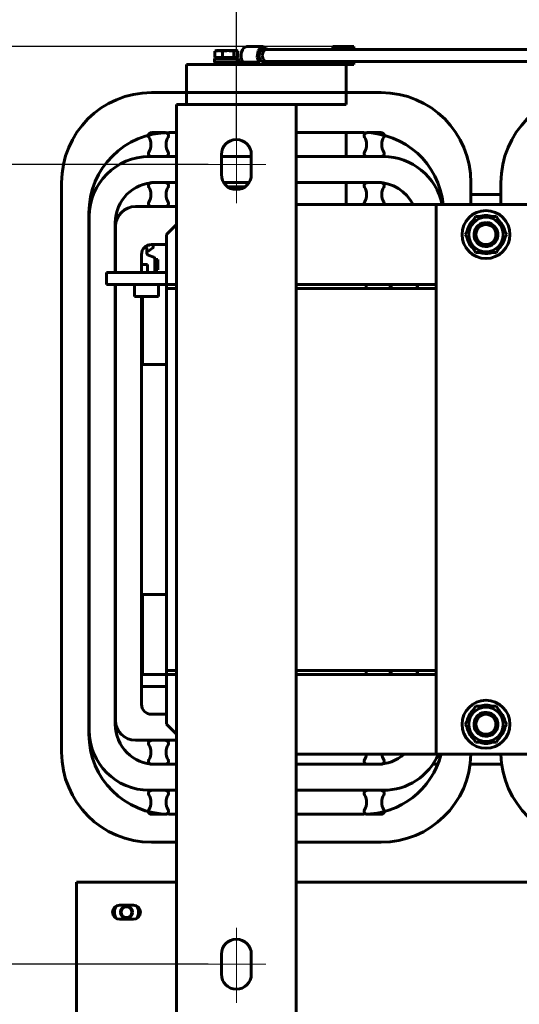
# Model space of a CAD drawing. Header units: millimetres. Extents: x 0 to 420, y 0 to 594.
# Tile 20 of 27: x 154 to 204, y 400 to 499. Entities that reach past the tile are written whole.
import ezdxf

# ---------------------------------------------------------------- set-up
doc = ezdxf.new("R2010")
doc.units = ezdxf.units.MM
for name, pattern in [('K5LT_AXLED', [19.5, 15, -1.5, 1.5, -1.5]), ('K5LT_BASIC', [0]), ('K5LT_THIN', [0])]:
    doc.linetypes.add(name, pattern=pattern)
doc.layers.add('Системный слой', color=7, linetype='Continuous')
doc.styles.add('KDIMTEXTSTYLE', font='GOST_AU.SHX', dxfattribs={"width": 0.96, "oblique": 15, "height": 5})
doc.dimstyles.new('KDIMSTYLE (0.20)', dxfattribs={"dimtxt": 5, "dimasz": 1, "dimexe": 2, "dimexo": 0, "dimgap": 1, "dimtad": 1, "dimlfac": 5, "dimtxsty": 'KDIMTEXTSTYLE', "dimsah": 1, "dimcen": 0, "dimdle": 1, "dimadec": 0, "dimazin": 0, "dimtfac": 0.667, "dimtmove": 0, "dimatfit": 3, "dimfxl": 1, "dimtvp": 1, "dimtolj": 1, "dimtzin": 0, "dimarcsym": 0})

# ---------------------------------------------------------------- blocks, each defined once
blk = doc.blocks.new('U145')
at = {"layer": 'Системный слой', "color": 150, "linetype": 'K5LT_BASIC', "lineweight": 60, "true_color": 0x0080ff}
for p, q in [((185.297, 495.52), (185.297, 495.82)), ((185.297, 494.268), (185.297, 494.32))]:
    blk.add_line(p, q, dxfattribs=at)
blk = doc.blocks.new('U146')
at = {"layer": 'Системный слой', "color": 150, "linetype": 'K5LT_BASIC', "lineweight": 60, "true_color": 0x0080ff}
for p, q in [((187.397, 495.52), (187.397, 495.82)), ((187.397, 494.268), (187.397, 494.32))]:
    blk.add_line(p, q, dxfattribs=at)
blk = doc.blocks.new('U148')
at = {"layer": 'Системный слой', "color": 150, "linetype": 'K5LT_BASIC', "lineweight": 60, "true_color": 0x0080ff}
for p, q in [((195.939, 481.02), (196.182, 481.02)), ((199.127, 481.02), (202.127, 481.02)), ((205.072, 481.02), (205.315, 481.02))]:
    blk.add_line(p, q, dxfattribs=at)
blk = doc.blocks.new('U158')
at = {"layer": 'Системный слой', "color": 150, "linetype": 'K5LT_BASIC', "lineweight": 60, "true_color": 0x0080ff}
for p, q in [((166.127, 473.22), (166.127, 475.02)), ((166.127, 430.02), (166.127, 470.82))]:
    blk.add_line(p, q, dxfattribs=at)
blk = doc.blocks.new('U159')
at = {"layer": 'Системный слой', "color": 150, "linetype": 'K5LT_BASIC', "lineweight": 60, "true_color": 0x0080ff}
for p, q in [((163.527, 473.22), (163.527, 477.82)), ((163.527, 428.42), (163.527, 472.02))]:
    blk.add_line(p, q, dxfattribs=at)
blk = doc.blocks.new('U160')
at = {"layer": 'Системный слой', "color": 150, "linetype": 'K5LT_BASIC', "lineweight": 60, "true_color": 0x0080ff}
for p, q in [((191.127, 472.02), (191.127, 471.62)), ((191.127, 433.42), (191.127, 433.02))]:
    blk.add_line(p, q, dxfattribs=at)
blk = doc.blocks.new('U161')
at = {"layer": 'Системный слой', "color": 150, "linetype": 'K5LT_BASIC', "lineweight": 60, "true_color": 0x0080ff}
for p, q in [((193.727, 472.02), (193.727, 471.62)), ((193.727, 433.42), (193.727, 433.02))]:
    blk.add_line(p, q, dxfattribs=at)
blk = doc.blocks.new('U162')
at = {"layer": 'Системный слой', "color": 150, "linetype": 'K5LT_BASIC', "lineweight": 60, "true_color": 0x0080ff}
for p, q in [((168.867, 487.22), (169.627, 487.22)), ((181.627, 487.22), (188.387, 487.22))]:
    blk.add_line(p, q, dxfattribs=at)
blk = doc.blocks.new('U163')
at = {"layer": 'Системный слой', "color": 150, "linetype": 'K5LT_BASIC', "lineweight": 60, "true_color": 0x0080ff}
for p, q in [((167.127, 491.22), (170.627, 491.22)), ((186.627, 491.22), (190.127, 491.22))]:
    blk.add_line(p, q, dxfattribs=at)
blk = doc.blocks.new('U164')
at = {"layer": 'Системный слой', "color": 150, "linetype": 'K5LT_BASIC', "lineweight": 60, "true_color": 0x0080ff}
for p, q in [((169.627, 419.02), (168.867, 419.02)), ((188.387, 419.02), (181.627, 419.02))]:
    blk.add_line(p, q, dxfattribs=at)
blk = doc.blocks.new('U165')
at = {"layer": 'Системный слой', "color": 150, "linetype": 'K5LT_BASIC', "lineweight": 60, "true_color": 0x0080ff}
for p, q in [((169.627, 416.22), (167.127, 416.22)), ((190.127, 416.22), (181.627, 416.22))]:
    blk.add_line(p, q, dxfattribs=at)
blk = doc.blocks.new('U166')
at = {"layer": 'Системный слой', "color": 150, "linetype": 'K5LT_BASIC', "lineweight": 60, "true_color": 0x0080ff}
for p, q in [((193.757, 472.02), (193.757, 471.62)), ((193.757, 433.42), (193.757, 433.02))]:
    blk.add_line(p, q, dxfattribs=at)
blk = doc.blocks.new('U167')
at = {"layer": 'Системный слой', "color": 150, "linetype": 'K5LT_BASIC', "lineweight": 60, "true_color": 0x0080ff}
for p, q in [((163.497, 473.22), (163.497, 478.22)), ((163.497, 428.02), (163.497, 472.02))]:
    blk.add_line(p, q, dxfattribs=at)
blk = doc.blocks.new('U168')
at = {"layer": 'Системный слой', "color": 150, "linetype": 'K5LT_BASIC', "lineweight": 60, "true_color": 0x0080ff}
for p, q in [((167.497, 482.22), (169.627, 482.22)), ((174.358, 482.22), (176.896, 482.22)), ((181.627, 482.22), (189.757, 482.22))]:
    blk.add_line(p, q, dxfattribs=at)
blk = doc.blocks.new('U169')
at = {"layer": 'Системный слой', "color": 150, "linetype": 'K5LT_BASIC', "lineweight": 60, "true_color": 0x0080ff}
for p, q in [((169.627, 424.02), (167.497, 424.02)), ((189.757, 424.02), (181.627, 424.02))]:
    blk.add_line(p, q, dxfattribs=at)
blk = doc.blocks.new('U170')
at = {"layer": 'Системный слой', "color": 150, "linetype": 'K5LT_BASIC', "lineweight": 60, "true_color": 0x0080ff}
for p, q in [((169.627, 421.42), (166.897, 421.42)), ((190.357, 421.42), (181.627, 421.42))]:
    blk.add_line(p, q, dxfattribs=at)
blk = doc.blocks.new('U171')
at = {"layer": 'Системный слой', "color": 150, "linetype": 'K5LT_BASIC', "lineweight": 60, "true_color": 0x0080ff}
for p, q in [((166.897, 484.82), (169.627, 484.82)), ((174.127, 484.82), (177.127, 484.82)), ((181.627, 484.82), (190.357, 484.82))]:
    blk.add_line(p, q, dxfattribs=at)
blk = doc.blocks.new('U196')
at = {"layer": 'Системный слой', "color": 150, "linetype": 'K5LT_BASIC', "lineweight": 60, "true_color": 0x0080ff}
for p, q in [((195.627, 472.02), (188.627, 472.02)), ((212.627, 472.02), (205.627, 472.02)), ((239.627, 472.02), (232.627, 472.02)), ((256.627, 472.02), (249.627, 472.02))]:
    blk.add_line(p, q, dxfattribs=at)
blk = doc.blocks.new('U197')
at = {"layer": 'Системный слой', "color": 150, "linetype": 'K5LT_BASIC', "lineweight": 60, "true_color": 0x0080ff}
for p, q in [((181.627, 480.02), (195.627, 480.02)), ((205.627, 480.02), (239.627, 480.02)), ((249.627, 480.02), (263.627, 480.02))]:
    blk.add_line(p, q, dxfattribs=at)
blk = doc.blocks.new('U201')
at = {"layer": 'Системный слой', "color": 150, "linetype": 'K5LT_BASIC', "lineweight": 60, "true_color": 0x0080ff}
for p, q in [((168.627, 471.62), (169.627, 471.62)), ((181.627, 471.62), (195.627, 471.62)), ((205.627, 471.62), (239.627, 471.62)), ((249.627, 471.62), (263.627, 471.62)), ((275.627, 471.62), (276.627, 471.62))]:
    blk.add_line(p, q, dxfattribs=at)
blk = doc.blocks.new('U202')
at = {"layer": 'Системный слой', "color": 150, "linetype": 'K5LT_BASIC', "lineweight": 60, "true_color": 0x0080ff}
for p, q in [((168.627, 433.42), (169.627, 433.42)), ((181.627, 433.42), (195.627, 433.42)), ((205.627, 433.42), (239.627, 433.42)), ((249.627, 433.42), (263.627, 433.42)), ((275.627, 433.42), (276.627, 433.42))]:
    blk.add_line(p, q, dxfattribs=at)
blk = doc.blocks.new('U205')
at = {"layer": 'Системный слой', "color": 150, "linetype": 'K5LT_BASIC', "lineweight": 60, "true_color": 0x0080ff}
for p, q in [((195.627, 425.02), (181.627, 425.02)), ((239.627, 425.02), (205.627, 425.02)), ((263.627, 425.02), (249.627, 425.02))]:
    blk.add_line(p, q, dxfattribs=at)
blk = doc.blocks.new('U206')
at = {"layer": 'Системный слой', "color": 150, "linetype": 'K5LT_BASIC', "lineweight": 60, "true_color": 0x0080ff}
for p, q in [((188.627, 433.02), (195.627, 433.02)), ((205.627, 433.02), (212.627, 433.02)), ((232.627, 433.02), (239.627, 433.02)), ((249.627, 433.02), (256.627, 433.02))]:
    blk.add_line(p, q, dxfattribs=at)
blk = doc.blocks.new('U213')
at = {"layer": 'Системный слой', "color": 150, "linetype": 'K5LT_BASIC', "lineweight": 60, "true_color": 0x0080ff}
for p, q in [((177.986, 495.323), (178.257, 495.538)), ((178.257, 495.538), (178.289, 495.54)), ((177.892, 494.871), (177.986, 495.323)), ((178.027, 494.454), (177.892, 494.871)), ((178.289, 494.3), (178.027, 494.454))]:
    blk.add_line(p, q, dxfattribs=at)
blk = doc.blocks.new('U214')
at = {"layer": 'Системный слой', "color": 150, "linetype": 'K5LT_BASIC', "lineweight": 60, "true_color": 0x0080ff}
for p, q in [((177.803, 495.408), (178.109, 495.776)), ((178.109, 495.776), (178.289, 495.82)), ((178.289, 495.82), (178.614, 495.665)), ((178.614, 495.665), (178.72, 495.52)), ((177.718, 494.774), (177.803, 495.408)), ((177.891, 494.268), (177.718, 494.774)), ((178.72, 494.32), (178.688, 494.268))]:
    blk.add_line(p, q, dxfattribs=at)
blk = doc.blocks.new('U215')
at = {"layer": 'Системный слой', "color": 150, "linetype": 'K5LT_BASIC', "lineweight": 60, "true_color": 0x0080ff}
for p, q in [((178.595, 495.52), (178.338, 495.367)), ((178.338, 495.367), (178.21, 494.953)), ((178.21, 494.953), (178.308, 494.52)), ((178.308, 494.52), (178.574, 494.321)), ((178.574, 494.321), (178.595, 494.32))]:
    blk.add_line(p, q, dxfattribs=at)
blk = doc.blocks.new('U219')
at = {"layer": 'Системный слой', "color": 150, "linetype": 'K5LT_BASIC', "lineweight": 60, "true_color": 0x0080ff}
for p, q in [((178.595, 494.32), (222.595, 494.32)), ((284.24, 494.32), (284.256, 494.32)), ((284.256, 494.32), (284.264, 494.32)), ((284.264, 494.32), (284.269, 494.32)), ((284.269, 494.32), (284.273, 494.32)), ((284.273, 494.32), (284.278, 494.32)), ((284.278, 494.32), (284.285, 494.32)), ((284.285, 494.32), (284.294, 494.319)), ((284.294, 494.319), (284.309, 494.319)), ((284.309, 494.319), (284.331, 494.318)), ((284.331, 494.318), (284.362, 494.317)), ((284.362, 494.317), (284.373, 494.316)), ((284.373, 494.316), (284.376, 494.316)), ((284.376, 494.316), (284.382, 494.316)), ((284.382, 494.316), (284.394, 494.315)), ((284.394, 494.315), (284.417, 494.313)), ((284.417, 494.313), (284.464, 494.308)), ((284.464, 494.308), (284.53, 494.3)), ((284.53, 494.3), (284.533, 494.299)), ((284.533, 494.299), (284.54, 494.298)), ((284.54, 494.298), (284.553, 494.296)), ((284.553, 494.296), (284.58, 494.291)), ((284.58, 494.291), (284.634, 494.28)), ((284.634, 494.28), (284.702, 494.262)), ((284.702, 494.262), (284.704, 494.262)), ((284.704, 494.262), (284.708, 494.261)), ((284.708, 494.261), (284.717, 494.258)), ((284.717, 494.258), (284.722, 494.257)), ((284.722, 494.257), (284.724, 494.256)), ((284.724, 494.256), (284.727, 494.255)), ((284.727, 494.255), (284.734, 494.253)), ((284.734, 494.253), (284.748, 494.249)), ((284.748, 494.249), (284.775, 494.241)), ((284.775, 494.241), (284.83, 494.222)), ((284.83, 494.222), (284.864, 494.209)), ((284.864, 494.209), (284.866, 494.208)), ((284.866, 494.208), (284.87, 494.207)), ((284.87, 494.207), (284.878, 494.204)), ((284.878, 494.204), (284.893, 494.198)), ((284.893, 494.198), (284.901, 494.195)), ((284.901, 494.195), (284.902, 494.194)), ((284.902, 494.194), (284.903, 494.194)), ((284.903, 494.194), (284.907, 494.192)), ((284.907, 494.192), (284.913, 494.19)), ((284.913, 494.19), (284.927, 494.184)), ((284.927, 494.184), (284.939, 494.179)), ((284.939, 494.179), (284.941, 494.178)), ((284.941, 494.178), (284.945, 494.176)), ((284.945, 494.176), (284.954, 494.172)), ((284.954, 494.172), (284.972, 494.165)), ((284.972, 494.165), (285.007, 494.149)), ((285.007, 494.149), (285.076, 494.114)), ((285.076, 494.114), (285.11, 494.096)), ((285.11, 494.096), (285.113, 494.094)), ((285.113, 494.094), (285.12, 494.09)), ((285.12, 494.09), (285.135, 494.082)), ((285.135, 494.082), (285.163, 494.066)), ((285.163, 494.066), (285.217, 494.032)), ((285.217, 494.032), (285.285, 493.986)), ((285.285, 493.986), (285.288, 493.983)), ((285.288, 493.983), (285.296, 493.978)), ((285.296, 493.978), (285.31, 493.967)), ((285.31, 493.967), (285.339, 493.945)), ((285.339, 493.945), (285.396, 493.9)), ((285.396, 493.9), (285.468, 493.836)), ((285.468, 493.836), (285.472, 493.833)), ((285.472, 493.833), (285.479, 493.826)), ((285.479, 493.826), (285.493, 493.813)), ((285.493, 493.813), (285.52, 493.786)), ((285.52, 493.786), (285.573, 493.73)), ((285.573, 493.73), (285.628, 493.667)), ((285.628, 493.667), (285.631, 493.663)), ((285.631, 493.663), (285.637, 493.655)), ((285.637, 493.655), (285.649, 493.64)), ((285.649, 493.64), (285.672, 493.61)), ((285.672, 493.61), (285.718, 493.548)), ((285.718, 493.548), (285.765, 493.476)), ((285.765, 493.476), (285.767, 493.472)), ((285.767, 493.472), (285.773, 493.464)), ((285.773, 493.464), (285.783, 493.448)), ((285.783, 493.448), (285.802, 493.414)), ((285.802, 493.414), (285.839, 493.346)), ((285.839, 493.346), (285.877, 493.268)), ((285.877, 493.268), (285.879, 493.264)), ((285.879, 493.264), (285.883, 493.255)), ((285.883, 493.255), (285.891, 493.238)), ((285.891, 493.238), (285.906, 493.203)), ((285.906, 493.203), (285.934, 493.132)), ((285.934, 493.132), (285.96, 493.057)), ((285.96, 493.057), (285.961, 493.053)), ((285.961, 493.053), (285.963, 493.045)), ((285.963, 493.045), (285.968, 493.03)), ((285.968, 493.03), (285.977, 492.998)), ((285.977, 492.998), (285.994, 492.935)), ((285.994, 492.935), (286.003, 492.896)), ((286.003, 492.896), (286.004, 492.892)), ((286.004, 492.892), (286.005, 492.885)), ((286.005, 492.885), (286.008, 492.87)), ((286.008, 492.87), (286.014, 492.841)), ((286.014, 492.841), (286.023, 492.783)), ((286.023, 492.783), (286.032, 492.706)), ((286.032, 492.706), (286.032, 492.703)), ((286.032, 492.703), (286.033, 492.695)), ((286.033, 492.695), (286.034, 492.681)), ((286.034, 492.681), (286.036, 492.651)), ((286.036, 492.651), (286.039, 492.593)), ((286.039, 492.593), (286.04, 492.543)), ((286.04, 492.543), (286.04, 492.539)), ((286.04, 492.539), (286.04, 492.533)), ((286.04, 492.533), (286.04, 492.52)), ((286.04, 492.52), (286.04, 492.494)), ((286.04, 492.494), (286.04, 492.466)), ((286.04, 492.466), (286.04, 492.451)), ((286.04, 492.451), (286.04, 492.44)), ((286.04, 492.44), (286.04, 492.429)), ((286.04, 492.429), (286.04, 492.415)), ((286.04, 492.415), (286.04, 492.396)), ((286.04, 492.396), (286.04, 492.393)), ((286.04, 492.393), (286.04, 492.385)), ((286.04, 492.385), (286.04, 492.376)), ((286.04, 492.376), (286.04, 492.362)), ((286.04, 492.362), (286.04, 492.342)), ((286.04, 492.342), (286.04, 492.311)), ((286.04, 492.311), (286.04, 492.266)), ((286.04, 492.266), (286.04, 492.257)), ((286.04, 492.257), (286.04, 492.252)), ((286.04, 492.252), (286.04, 492.243)), ((286.04, 492.243), (286.04, 492.224)), ((286.04, 492.224), (286.04, 492.185)), ((286.04, 492.185), (286.04, 492.108)), ((286.04, 492.108), (286.04, 491.95)), ((286.04, 491.95), (286.04, 491.943)), ((286.04, 491.943), (286.04, 491.938)), ((286.04, 491.938), (286.04, 491.929)), ((286.04, 491.929), (286.04, 491.91)), ((286.04, 491.91), (286.04, 491.872)), ((286.04, 491.872), (286.04, 491.812)), ((286.04, 491.812), (286.04, 491.81)), ((286.04, 491.81), (286.04, 491.806)), ((286.04, 491.806), (286.04, 491.799)), ((286.04, 491.799), (286.04, 491.784)), ((286.04, 491.784), (286.04, 491.783)), ((286.04, 491.783), (286.04, 491.781)), ((286.04, 491.781), (286.04, 491.777)), ((286.04, 491.777), (286.04, 491.769)), ((286.04, 491.769), (286.04, 491.752)), ((286.04, 491.752), (286.04, 491.738)), ((286.04, 491.738), (286.04, 491.736)), ((286.04, 491.736), (286.04, 491.733)), ((286.04, 491.733), (286.04, 491.726)), ((286.04, 491.726), (286.04, 491.711)), ((286.04, 491.711), (286.04, 491.683)), ((286.04, 491.683), (286.04, 491.647)), ((286.04, 491.647), (286.04, 491.645)), ((286.04, 491.645), (286.04, 491.642)), ((286.04, 491.642), (286.04, 491.634)), ((286.04, 491.634), (286.04, 491.62)), ((286.04, 491.62), (286.04, 491.601)), ((286.04, 491.601), (286.04, 491.599)), ((286.04, 491.599), (286.04, 491.595)), ((286.04, 491.595), (286.04, 491.587)), ((286.04, 491.587), (286.04, 491.571)), ((286.04, 491.571), (286.04, 491.538)), ((286.04, 491.538), (286.04, 491.492)), ((286.04, 491.492), (286.04, 491.49)), ((286.04, 491.49), (286.04, 491.486)), ((286.04, 491.486), (286.04, 491.478)), ((286.04, 491.478), (286.04, 491.465)), ((286.04, 491.465), (286.04, 491.464)), ((286.04, 491.464), (286.04, 491.461)), ((286.04, 491.461), (286.04, 491.456)), ((286.04, 491.456), (286.04, 491.447)), ((286.04, 491.447), (286.04, 491.437)), ((286.04, 491.437), (286.04, 491.436)), ((286.04, 491.436), (286.04, 491.434)), ((286.04, 491.434), (286.04, 491.428)), ((286.04, 491.428), (286.04, 491.418)), ((286.04, 491.418), (286.04, 491.409)), ((286.04, 491.409), (286.04, 491.406)), ((286.04, 491.406), (286.04, 491.4)), ((286.04, 491.4), (286.04, 491.389)), ((286.04, 491.389), (286.04, 491.366)), ((286.04, 491.366), (286.04, 491.321)), ((286.04, 491.321), (286.04, 491.241)), ((286.04, 491.241), (286.04, 491.201)), ((286.04, 491.201), (286.04, 491.14)), ((286.04, 491.14), (286.04, 491.132)), ((286.04, 491.132), (286.04, 491.13)), ((286.04, 491.13), (286.04, 491.126)), ((286.04, 491.126), (286.04, 491.118)), ((286.04, 491.118), (286.04, 491.105)), ((286.04, 491.105), (286.04, 491.104)), ((286.04, 491.104), (286.04, 491.101)), ((286.04, 491.101), (286.04, 491.097)), ((286.04, 491.097), (286.04, 491.088)), ((286.04, 491.088), (286.04, 491.077)), ((286.04, 491.077), (286.04, 491.076)), ((286.04, 491.076), (286.04, 491.073)), ((286.04, 491.073), (286.04, 491.068)), ((286.04, 491.068), (286.04, 491.057)), ((286.04, 491.057), (286.04, 491.036)), ((286.04, 491.036), (286.04, 491.023)), ((286.04, 491.023), (286.04, 491.021)), ((286.04, 491.021), (286.04, 491.017)), ((286.04, 491.017), (286.04, 491.009)), ((286.04, 491.009), (286.04, 490.992)), ((286.04, 490.992), (286.04, 490.96)), ((286.04, 490.96), (286.04, 490.938)), ((286.04, 490.938), (286.04, 490.928)), ((286.04, 490.928), (286.04, 490.904)), ((286.04, 490.904), (286.04, 490.861)), ((286.04, 490.861), (286.04, 490.774)), ((286.04, 490.774), (286.04, 490.602)), ((286.04, 490.602), (286.04, 490.257)), ((286.04, 490.257), (286.04, 489.567)), ((286.04, 489.567), (286.04, 488.186)), ((286.04, 488.186), (286.04, 486.509)), ((286.04, 420.932), (286.04, 401.208))]:
    blk.add_line(p, q, dxfattribs=at)
blk = doc.blocks.new('U220')
at = {"layer": 'Системный слой', "color": 150, "linetype": 'K5LT_BASIC', "lineweight": 60, "true_color": 0x0080ff}
for p, q in [((178.595, 495.52), (222.595, 495.52)), ((283.432, 495.52), (284.24, 495.52)), ((286.64, 494.32), (286.674, 494.269)), ((286.674, 494.269), (286.692, 494.243)), ((286.692, 494.243), (286.701, 494.23)), ((286.701, 494.23), (286.706, 494.222)), ((286.706, 494.222), (286.712, 494.215)), ((286.712, 494.215), (286.717, 494.207)), ((286.717, 494.207), (286.725, 494.195)), ((286.725, 494.195), (286.737, 494.178)), ((286.737, 494.178), (286.754, 494.152)), ((286.754, 494.152), (286.78, 494.113)), ((286.78, 494.113), (286.818, 494.053)), ((286.818, 494.053), (286.846, 494.006)), ((286.846, 494.006), (286.851, 493.998)), ((286.851, 493.998), (286.859, 493.983)), ((286.859, 493.983), (286.875, 493.953)), ((286.875, 493.953), (286.907, 493.893)), ((286.907, 493.893), (286.966, 493.772)), ((286.966, 493.772), (287.016, 493.658)), ((287.016, 493.658), (287.019, 493.65)), ((287.019, 493.65), (287.025, 493.635)), ((287.025, 493.635), (287.037, 493.605)), ((287.037, 493.605), (287.06, 493.543)), ((287.06, 493.543), (287.101, 493.418)), ((287.101, 493.418), (287.118, 493.359)), ((287.118, 493.359), (287.121, 493.35)), ((287.121, 493.35), (287.125, 493.334)), ((287.125, 493.334), (287.134, 493.303)), ((287.134, 493.303), (287.15, 493.238)), ((287.15, 493.238), (287.179, 493.107)), ((287.179, 493.107), (287.196, 493.015)), ((287.196, 493.015), (287.197, 493.005)), ((287.197, 493.005), (287.2, 492.988)), ((287.2, 492.988), (287.206, 492.953)), ((287.206, 492.953), (287.215, 492.884)), ((287.215, 492.884), (287.23, 492.745)), ((287.23, 492.745), (287.237, 492.634)), ((287.237, 492.634), (287.238, 492.624)), ((287.238, 492.624), (287.238, 492.609)), ((287.238, 492.609), (287.239, 492.58)), ((287.239, 492.58), (287.24, 492.522)), ((287.24, 492.522), (287.24, 492.506)), ((287.24, 492.506), (287.24, 492.497)), ((287.24, 492.497), (287.24, 492.484)), ((287.24, 492.484), (287.24, 492.459)), ((287.24, 492.459), (287.24, 492.409)), ((287.24, 492.409), (287.24, 492.311)), ((287.24, 492.311), (287.24, 492.286)), ((287.24, 492.286), (287.24, 492.277)), ((287.24, 492.277), (287.24, 492.265)), ((287.24, 492.265), (287.24, 492.242)), ((287.24, 492.242), (287.24, 492.198)), ((287.24, 492.198), (287.24, 492.184)), ((287.24, 492.184), (287.24, 492.176)), ((287.24, 492.176), (287.24, 492.165)), ((287.24, 492.165), (287.24, 492.143)), ((287.24, 492.143), (287.24, 492.11)), ((287.24, 492.11), (287.24, 492.081)), ((287.24, 492.081), (287.24, 492.072)), ((287.24, 492.072), (287.24, 492.062)), ((287.24, 492.062), (287.24, 492.054)), ((287.24, 492.054), (287.24, 492.045)), ((287.24, 492.045), (287.24, 492.035)), ((287.24, 492.035), (287.24, 492.027)), ((287.24, 492.027), (287.24, 492.018)), ((287.24, 492.018), (287.24, 492.007)), ((287.24, 492.007), (287.24, 491.998)), ((287.24, 491.998), (287.24, 491.989)), ((287.24, 491.989), (287.24, 491.976)), ((287.24, 491.976), (287.24, 491.948)), ((287.24, 491.948), (287.24, 491.939)), ((287.24, 491.939), (287.24, 491.93)), ((287.24, 491.93), (287.24, 491.918)), ((287.24, 491.918), (287.24, 491.894)), ((287.24, 491.894), (287.24, 491.845)), ((287.24, 491.845), (287.24, 491.835)), ((287.24, 491.835), (287.24, 491.826)), ((287.24, 491.826), (287.24, 491.815)), ((287.24, 491.815), (287.24, 491.806)), ((287.24, 491.806), (287.24, 491.797)), ((287.24, 491.797), (287.24, 491.785)), ((287.24, 491.785), (287.24, 491.775)), ((287.24, 491.775), (287.24, 491.766)), ((287.24, 491.766), (287.24, 491.75)), ((287.24, 491.75), (287.24, 491.73)), ((287.24, 491.73), (287.24, 491.721)), ((287.24, 491.721), (287.24, 491.709)), ((287.24, 491.709), (287.24, 491.687)), ((287.24, 491.687), (287.24, 491.642)), ((287.24, 491.642), (287.24, 491.629)), ((287.24, 491.629), (287.24, 491.619)), ((287.24, 491.619), (287.24, 491.607)), ((287.24, 491.607), (287.24, 491.581)), ((287.24, 491.581), (287.24, 491.529)), ((287.24, 491.529), (287.24, 491.428)), ((287.24, 491.428), (287.24, 491.418)), ((287.24, 491.418), (287.24, 491.404)), ((287.24, 491.404), (287.24, 491.376)), ((287.24, 491.376), (287.24, 491.32)), ((287.24, 491.32), (287.24, 491.247)), ((287.24, 491.247), (287.24, 491.238)), ((287.24, 491.238), (287.24, 491.228)), ((287.24, 491.228), (287.24, 491.212)), ((287.24, 491.212), (287.24, 491.194)), ((287.24, 491.194), (287.24, 491.151)), ((287.24, 491.151), (287.24, 491.136)), ((287.24, 491.136), (287.24, 491.127)), ((287.24, 491.127), (287.24, 491.117)), ((287.24, 491.117), (287.24, 491.103)), ((287.24, 491.103), (287.24, 491.094)), ((287.24, 491.094), (287.24, 491.083)), ((287.24, 491.083), (287.24, 491.073)), ((287.24, 491.073), (287.24, 491.063)), ((287.24, 491.063), (287.24, 491.049)), ((287.24, 491.049), (287.24, 491.022)), ((287.24, 491.022), (287.24, 491.012)), ((287.24, 491.012), (287.24, 491.002)), ((287.24, 491.002), (287.24, 490.981)), ((287.24, 490.981), (287.24, 490.94)), ((287.24, 490.94), (287.24, 490.91)), ((287.24, 490.91), (287.24, 490.9)), ((287.24, 490.9), (287.24, 490.887)), ((287.24, 490.887), (287.24, 490.86)), ((287.24, 490.86), (287.24, 490.807)), ((287.24, 490.807), (287.24, 490.702)), ((287.24, 490.702), (287.24, 490.69)), ((287.24, 490.69), (287.24, 490.681)), ((287.24, 490.681), (287.24, 490.664)), ((287.24, 490.664), (287.24, 490.632)), ((287.24, 490.632), (287.24, 490.567)), ((287.24, 490.567), (287.24, 490.472)), ((287.24, 490.472), (287.24, 490.425)), ((287.24, 490.425), (287.24, 490.402)), ((287.24, 490.402), (287.24, 490.347)), ((287.24, 490.347), (287.24, 490.322)), ((287.24, 490.322), (287.24, 490.285)), ((287.24, 490.285), (287.24, 490.111)), ((287.24, 490.111), (287.24, 489.958)), ((287.24, 489.958), (287.24, 489.651)), ((287.24, 489.651), (287.24, 489.037)), ((287.24, 489.037), (287.24, 487.81)), ((287.24, 487.81), (287.24, 485.361)), ((287.24, 485.361), (287.24, 480.476)), ((287.24, 480.476), (287.24, 470.731)), ((287.24, 470.731), (287.24, 451.206)), ((287.24, 451.206), (287.24, 420.05)), ((287.24, 420.05), (287.24, 402.95)), ((287.24, 402.95), (287.24, 402.94)), ((287.24, 402.94), (287.24, 402.929)), ((287.24, 402.929), (287.24, 402.907)), ((287.24, 402.907), (287.24, 402.883)), ((287.24, 402.883), (287.24, 402.873)), ((287.24, 402.873), (287.24, 402.861)), ((287.24, 402.861), (287.24, 402.837)), ((287.24, 402.837), (287.24, 402.79)), ((287.24, 402.79), (287.24, 402.749)), ((287.24, 402.749), (287.24, 402.739)), ((287.24, 402.739), (287.24, 402.726)), ((287.24, 402.726), (287.24, 402.698)), ((287.24, 402.698), (287.24, 402.644)), ((287.24, 402.644), (287.24, 402.535)), ((287.24, 402.535), (287.24, 402.486)), ((287.24, 402.486), (287.24, 402.477)), ((287.24, 402.477), (287.24, 402.462)), ((287.24, 402.462), (287.24, 402.431)), ((287.24, 402.431), (287.24, 402.371)), ((287.24, 402.371), (287.24, 402.253)), ((287.24, 402.253), (287.24, 402.183)), ((287.24, 402.183), (287.24, 402.175)), ((287.24, 402.175), (287.24, 402.16)), ((287.24, 402.16), (287.24, 402.13)), ((287.24, 402.13), (287.24, 402.071)), ((287.24, 402.071), (287.24, 401.956)), ((287.24, 401.956), (287.24, 401.899)), ((287.24, 401.899), (287.24, 401.891)), ((287.24, 401.891), (287.24, 401.877)), ((287.24, 401.877), (287.24, 401.849)), ((287.24, 401.849), (287.24, 401.794)), ((287.24, 401.794), (287.24, 401.687)), ((287.24, 401.687), (287.24, 401.632)), ((287.24, 401.632), (287.24, 401.624)), ((287.24, 401.624), (287.24, 401.612)), ((287.24, 401.612), (287.24, 401.586)), ((287.24, 401.586), (287.24, 401.535)), ((287.24, 401.535), (287.24, 401.437)), ((287.24, 401.437), (287.24, 401.387)), ((287.24, 401.387), (287.24, 401.38)), ((287.24, 401.38), (287.24, 401.369)), ((287.24, 401.369), (287.24, 401.347)), ((287.24, 401.347), (287.24, 401.304)), ((287.24, 401.304), (287.24, 401.276)), ((287.24, 401.276), (287.24, 401.262)), ((287.24, 401.262), (287.24, 401.254)), ((287.24, 401.254), (287.24, 401.248)), ((287.24, 401.248), (287.24, 401.242)), ((287.24, 401.242), (287.24, 401.235)), ((287.24, 401.235), (287.24, 401.225)), ((287.24, 401.225), (287.24, 401.21)), ((287.24, 401.21), (287.24, 401.208))]:
    blk.add_line(p, q, dxfattribs=at)
blk = doc.blocks.new('U224')
at = {"layer": 'Системный слой', "color": 150, "linetype": 'K5LT_BASIC', "lineweight": 60, "true_color": 0x0080ff}
for p, q in [((175.565, 495.42), (175.608, 495.418)), ((175.608, 495.418), (175.651, 495.409)), ((175.651, 495.409), (175.694, 495.396)), ((175.694, 495.396), (175.717, 495.387)), ((175.717, 495.387), (175.741, 495.376)), ((175.741, 495.376), (175.765, 495.364))]:
    blk.add_line(p, q, dxfattribs=at)
blk = doc.blocks.new('U228')
at = {"layer": 'Системный слой', "color": 150, "linetype": 'K5LT_BASIC', "lineweight": 60, "true_color": 0x0080ff}
for start, end in [(70.46003, 109.53997), (130.46003, 169.53997), (10.46003, 49.53997), (190.46003, 229.53997), (310.46003, 349.53997), (250.46003, 282.77364)]:
    blk.add_arc((200.627, 477.02), 1.91, start, end, dxfattribs=at)
blk = doc.blocks.new('U234')
at = {"layer": 'Системный слой', "color": 150, "linetype": 'K5LT_BASIC', "lineweight": 60, "true_color": 0x0080ff}
for start, end in [(90, 109.53997), (70.46003, 79.1982), (130.46003, 169.53997), (10.46003, 49.53997), (190.46003, 229.53997), (310.46003, 349.53997), (250.46003, 289.53997)]:
    blk.add_arc((200.627, 428.02), 1.91, start, end, dxfattribs=at)
blk = doc.blocks.new('U237')
at = {"layer": 'Системный слой', "color": 150, "linetype": 'K5LT_BASIC', "lineweight": 60, "true_color": 0x0080ff}
for p, q in [((163.497, 433.02), (163.527, 433.02)), ((166.127, 433.02), (166.227, 433.02)), ((279.027, 433.02), (279.127, 433.02)), ((281.727, 433.02), (281.757, 433.02))]:
    blk.add_line(p, q, dxfattribs=at)
blk = doc.blocks.new('U238')
at = {"layer": 'Системный слой', "color": 150, "linetype": 'K5LT_BASIC', "lineweight": 60, "true_color": 0x0080ff}
for p, q in [((163.497, 431.82), (163.527, 431.82)), ((166.127, 431.82), (168.627, 431.82)), ((276.627, 431.82), (279.127, 431.82)), ((281.727, 431.82), (281.757, 431.82))]:
    blk.add_line(p, q, dxfattribs=at)
blk = doc.blocks.new('U239')
at = {"layer": 'Системный слой', "color": 150, "linetype": 'K5LT_BASIC', "lineweight": 60, "true_color": 0x0080ff}
for p, q in [((168.627, 472.02), (169.627, 472.02)), ((181.627, 472.02), (188.627, 472.02))]:
    blk.add_line(p, q, dxfattribs=at)
blk = doc.blocks.new('U240')
at = {"layer": 'Системный слой', "color": 150, "linetype": 'K5LT_BASIC', "lineweight": 60, "true_color": 0x0080ff}
for p, q in [((168.627, 471.62), (169.627, 471.62)), ((181.627, 471.62), (188.627, 471.62))]:
    blk.add_line(p, q, dxfattribs=at)
blk = doc.blocks.new('U241')
at = {"layer": 'Системный слой', "color": 150, "linetype": 'K5LT_BASIC', "lineweight": 60, "true_color": 0x0080ff}
for p, q in [((186.627, 491.22), (186.627, 492.967)), ((186.627, 484.82), (186.627, 487.22)), ((186.627, 480.02), (186.627, 482.22))]:
    blk.add_line(p, q, dxfattribs=at)
blk = doc.blocks.new('U242')
at = {"layer": 'Системный слой', "color": 150, "linetype": 'K5LT_BASIC', "lineweight": 60, "true_color": 0x0080ff}
for p, q in [((170.627, 494.02), (177.891, 494.02)), ((178.688, 494.02), (186.627, 494.02))]:
    blk.add_line(p, q, dxfattribs=at)
blk = doc.blocks.new('U245')
at = {"layer": 'Системный слой', "color": 150, "linetype": 'K5LT_BASIC', "lineweight": 60, "true_color": 0x0080ff}
for start, end in [(148.99728, 180), (328.99728, 31.00272), (180, 211.00272)]:
    blk.add_arc((164.627, 409.22), 1.2, start, end, dxfattribs=at)
blk = doc.blocks.new('U249')
at = {"layer": 'Системный слой', "color": 150, "linetype": 'K5LT_BASIC', "lineweight": 60, "true_color": 0x0080ff}
for p, q in [((159.627, 412.22), (169.627, 412.22)), ((181.627, 412.22), (263.627, 412.22)), ((275.627, 412.22), (285.627, 412.22))]:
    blk.add_line(p, q, dxfattribs=at)
blk = doc.blocks.new('U250')
at = {"layer": 'Системный слой', "color": 150, "linetype": 'K5LT_BASIC', "lineweight": 60, "true_color": 0x0080ff}
for p, q in [((168.627, 433.42), (169.627, 433.42)), ((181.627, 433.42), (188.627, 433.42))]:
    blk.add_line(p, q, dxfattribs=at)
blk = doc.blocks.new('U251')
at = {"layer": 'Системный слой', "color": 150, "linetype": 'K5LT_BASIC', "lineweight": 60, "true_color": 0x0080ff}
for p, q in [((168.627, 433.02), (169.627, 433.02)), ((181.627, 433.02), (188.627, 433.02))]:
    blk.add_line(p, q, dxfattribs=at)
blk = doc.blocks.new('KDIMARROW_01')
at = {"layer": 'Системный слой'}
blk.add_hatch(color=0, dxfattribs=at).paths.add_polyline_path([(-5, -0.658), (0, 0), (-5, 0.658), (-4.5, 0)])
at = {"layer": 'Системный слой', "color": 0, "linetype": 'K5LT_THIN', "lineweight": 18}
for p, q in [((-4.5, 0), (-5, 0.658)), ((-5, 0.658), (0, 0)), ((0, 0), (-5, -0.658)), ((-5, -0.658), (-4.5, 0)), ((0, 0), (-1, 0))]:
    blk.add_line(p, q, dxfattribs=at)

msp = doc.modelspace()

# ---------------------------------------------------------------- linework, layer by layer
at = {"layer": 'Системный слой', "color": 150, "linetype": 'K5LT_BASIC', "lineweight": 60, "true_color": 0x0080ff}
for p, q in [((176.6803, 495.8204), (178.289, 495.8204)), ((178.1886, 495.5204), (178.5955, 495.5204)), ((185.2969, 495.8204), (187.3969, 495.8204)), ((173.4272, 494.3004), (173.4272, 494.6204)), ((173.4272, 494.6204), (175.8272, 494.6204)), ((173.4889, 494.7204), (173.4889, 495.3641)), ((174.2261, 494.7204), (173.4889, 494.7204)), ((173.6272, 495.4204), (173.5608, 495.3963)), ((173.8575, 495.4204), (173.6272, 495.4204)), ((173.7532, 494.6204), (173.6532, 494.7204)), ((174.7953, 495.4204), (173.8575, 495.4204)), ((174.2261, 494.7204), (174.2261, 495.3641)), ((175.3644, 494.7204), (174.2261, 494.7204)), ((174.7953, 495.4204), (175.5649, 495.4204)), ((175.3644, 494.7204), (175.3644, 495.3641)), ((175.7654, 494.7204), (175.3644, 494.7204)), ((175.5012, 494.6204), (175.6012, 494.7204)), ((175.6272, 495.4204), (175.5649, 495.4204)), ((175.6272, 495.4204), (175.6935, 495.3963)), ((175.7654, 494.7204), (175.7654, 495.3641)), ((175.8272, 494.3004), (175.8272, 494.6204)), ((170.6272, 492.9666), (170.6272, 494.0204)), ((173.4272, 494.3004), (174.3514, 494.3004)), ((173.4649, 494.3004), (173.4649, 494.0204)), ((174.3514, 494.3004), (176.261, 494.3004)), ((176.2818, 494.268), (177.8905, 494.268)), ((176.2818, 494.268), (176.2818, 494.0204)), ((176.2818, 494.0204), (177.8905, 494.0204)), ((177.8905, 494.268), (177.8905, 494.0204)), ((177.8905, 494.0204), (178.6876, 494.0204)), ((178.1886, 494.3204), (178.5955, 494.3204)), ((178.6876, 494.268), (178.6876, 494.0204)), ((181.4272, 494.3004), (181.4272, 494.3204)), ((181.4272, 494.3004), (183.1666, 494.3004)), ((181.4649, 494.3004), (181.4649, 494.0204)), ((183.1666, 494.3004), (185.2969, 494.3004)), ((183.8272, 494.3004), (183.8272, 494.3204)), ((185.2969, 494.268), (187.3969, 494.268)), ((185.2969, 494.268), (185.2969, 494.0204)), ((186.6272, 494.0204), (187.3969, 494.0204)), ((186.6272, 494.0204), (186.6272, 492.9666)), ((187.3969, 494.268), (187.3969, 494.0204)), ((170.6272, 491.2204), (170.6272, 492.9666)), ((170.6272, 491.2204), (170.6272, 490.0204)), ((186.6272, 491.2204), (170.6272, 491.2204)), ((186.6272, 491.2204), (186.6272, 490.0204)), ((181.6272, 490.0204), (169.6272, 490.0204)), ((169.6272, 344.0204), (169.6272, 490.0204)), ((186.6272, 490.0204), (181.6272, 490.0204)), ((181.6272, 344.0204), (181.6272, 490.0204)), ((167.1272, 487.2204), (168.5272, 487.2204)), ((188.7272, 487.2204), (190.1272, 487.2204)), ((168.5272, 484.8204), (167.1272, 484.8204)), ((174.1272, 485.0204), (174.1272, 483.0204)), ((177.1272, 483.0204), (177.1272, 485.0204)), ((190.1272, 484.8204), (188.7272, 484.8204)), ((158.1272, 425.2204), (158.1272, 482.2204)), ((167.1272, 482.2204), (168.5272, 482.2204)), ((176.4877, 481.7918), (174.7666, 481.7918)), ((188.7272, 482.2204), (190.1272, 482.2204)), ((199.1272, 482.2204), (199.1272, 480.0204)), ((202.1272, 480.0204), (202.1272, 482.2204)), ((165.5272, 479.8204), (169.6272, 479.8204)), ((168.5272, 479.8204), (167.1272, 479.8204)), ((195.6272, 425.0204), (195.6272, 480.0204)), ((195.6272, 480.0204), (205.6272, 480.0204)), ((160.8672, 427.0204), (160.8672, 479.2204)), ((160.8972, 427.4204), (160.8972, 478.8204)), ((199.5879, 478.8204), (198.5487, 477.0204)), ((201.6664, 478.8204), (199.5879, 478.8204)), ((202.7056, 477.0204), (201.6664, 478.8204)), ((169.6272, 478.0204), (168.6272, 477.0204)), ((168.6272, 473.0204), (168.6272, 477.0204)), ((198.5487, 477.0204), (199.5879, 475.2204)), ((201.6664, 475.2204), (202.7056, 477.0204)), ((160.8972, 475.9337), (160.8672, 475.9104)), ((163.5272, 475.8904), (163.4972, 475.8904)), ((166.5959, 475.748), (166.5149, 475.8111)), ((166.8114, 475.9692), (166.9348, 475.9687)), ((166.9749, 476.0087), (166.9749, 476.0088)), ((167.1272, 476.0204), (168.6272, 476.0204)), ((167.3062, 475.9624), (167.3062, 475.763)), ((166.6731, 475.1601), (166.6731, 475.5901)), ((166.8109, 475.3809), (166.6731, 475.3809)), ((167.3473, 474.769), (166.803, 474.9728)), ((167.2643, 475.6816), (166.869, 475.3995)), ((199.5879, 475.2204), (201.6664, 475.2204)), ((201.0495, 475.1577), (201.0221, 475.2204)), ((160.8972, 474.0204), (160.8672, 474.0204)), ((163.5272, 474.0204), (163.4972, 474.0204)), ((166.7272, 474.0204), (166.1272, 474.0204)), ((166.7272, 474.0204), (166.7272, 473.2204)), ((167.4772, 474.5817), (167.4772, 473.2204)), ((167.7772, 474.5404), (167.4772, 474.5404)), ((167.7772, 473.5004), (167.7772, 474.5404)), ((160.8672, 473.2204), (160.8972, 473.2204)), ((162.6272, 473.2204), (163.6272, 473.2204)), ((162.6272, 472.0204), (162.6272, 473.2204)), ((163.6272, 473.2204), (168.6272, 473.2204)), ((167.7772, 473.5004), (167.4772, 473.5004)), ((168.6272, 472.0204), (168.6272, 473.0204)), ((160.8972, 472.0204), (160.8672, 472.0204)), ((163.6272, 472.0204), (162.6272, 472.0204)), ((163.6272, 472.0204), (168.6272, 472.0204)), ((165.4272, 470.8204), (165.4272, 472.0204)), ((167.8272, 470.8204), (167.8272, 472.0204)), ((168.6272, 472.0204), (168.6272, 471.6204)), ((188.6272, 472.0204), (188.6272, 471.6204)), ((191.0272, 472.0204), (191.0272, 471.6204)), ((168.6272, 471.6204), (168.6272, 433.4204)), ((167.8272, 470.8204), (165.4272, 470.8204)), ((166.2272, 464.0204), (166.2272, 470.8204)), ((168.6272, 464.0204), (166.2272, 464.0204)), ((166.2272, 433.0204), (166.2272, 441.0204)), ((166.2272, 441.0204), (168.6272, 441.0204)), ((160.8672, 433.0204), (160.8972, 433.0204)), ((168.6272, 433.0204), (166.2272, 433.0204)), ((168.6272, 433.4204), (168.6272, 433.0204)), ((168.6272, 432.0204), (168.6272, 433.0204)), ((188.6272, 433.4204), (188.6272, 433.0204)), ((191.0272, 433.4204), (191.0272, 433.0204)), ((160.8972, 431.8204), (160.8672, 431.8204)), ((168.6272, 432.0204), (168.6272, 428.0204)), ((199.5879, 429.8204), (198.5487, 428.0204)), ((201.6664, 429.8204), (199.5879, 429.8204)), ((200.6272, 429.9304), (200.6272, 429.8204)), ((200.9851, 429.8966), (200.9851, 429.8204)), ((202.7056, 428.0204), (201.6664, 429.8204)), ((168.6272, 429.0204), (167.1272, 429.0204)), ((168.6272, 428.0204), (169.6272, 427.0204)), ((198.5487, 428.0204), (199.5879, 426.2204)), ((201.6664, 426.2204), (202.7056, 428.0204)), ((169.6272, 426.4204), (165.5272, 426.4204)), ((167.1272, 426.4204), (168.5272, 426.4204)), ((199.5879, 426.2204), (201.6664, 426.2204)), ((205.6272, 425.0204), (195.6272, 425.0204)), ((168.5272, 424.0204), (167.1272, 424.0204)), ((190.1272, 424.0204), (188.7272, 424.0204)), ((195.8034, 424.0204), (195.3008, 424.0204)), ((199.0468, 424.0204), (202.2075, 424.0204)), ((167.1272, 421.4204), (168.5272, 421.4204)), ((188.7272, 421.4204), (190.1272, 421.4204)), ((168.5272, 419.0204), (167.1272, 419.0204)), ((190.1272, 419.0204), (188.7272, 419.0204)), ((159.6272, 411.6204), (159.6272, 412.2204)), ((159.6272, 348.8204), (159.6272, 411.6204)), ((163.9272, 409.9204), (165.3272, 409.9204)), ((165.3272, 408.5204), (163.9272, 408.5204)), ((174.1272, 405.0204), (174.1272, 403.0204)), ((177.1272, 403.0204), (177.1272, 405.0204))]:
    msp.add_line(p, q, dxfattribs=at)
at = {"layer": 'Системный слой', "color": 30, "linetype": 'K5LT_AXLED', "lineweight": 18, "true_color": 0xff8000}
for p, q in [((175.6272, 480.1579), (175.6272, 487.6473)), ((172.8111, 484.0204), (178.5809, 484.0204)), ((175.6272, 400.1579), (175.6272, 407.6473)), ((172.8111, 404.0204), (178.5809, 404.0204))]:
    msp.add_line(p, q, dxfattribs=at)
at = {"layer": 'Системный слой', "color": 150, "linetype": 'K5LT_BASIC', "lineweight": 60, "true_color": 0x0080ff}
for centre, radius in [((200.6272, 477.0204), 2.4), ((200.6272, 477.0204), 1.725), ((200.6272, 477.0204), 1), ((200.6272, 428.0204), 2.4), ((200.6272, 428.0204), 1.725), ((200.6272, 428.0204), 1), ((164.6272, 409.2204), 0.6), ((164.6272, 409.2204), 0.54)]:
    msp.add_circle(centre, radius, dxfattribs=at)
for centre, radius, start, end in [((167.1272, 482.2204), 9, 90, 180), ((190.1272, 482.2204), 9, 0, 90), ((211.1272, 482.2204), 9, 90, 180), ((168.8672, 479.2204), 8, 90, 180), ((167.1272, 486.9204), 0.3, 90, 210), ((165.5683, 486.0204), 1.5, 330, 30), ((168.5272, 486.9204), 0.3, 330, 90), ((170.086, 486.0204), 1.5, 150, 210), ((188.3872, 479.2204), 8, 5.73917, 90), ((188.7272, 486.9204), 0.3, 90, 210), ((187.1683, 486.0204), 1.5, 330, 30), ((190.1272, 486.9204), 0.3, 330, 90), ((191.686, 486.0204), 1.5, 150, 210), ((175.6272, 485.0204), 1.5, 0, 180), ((166.8972, 478.8204), 6, 90, 180), ((167.1272, 485.1204), 0.3, 150, 270), ((168.5272, 485.1204), 0.3, 270, 30), ((188.7272, 485.1204), 0.3, 150, 270), ((190.1272, 485.1204), 0.3, 270, 30), ((190.3572, 478.8204), 6, 11.536959, 90), ((175.6272, 483.0204), 1.5, 180, 0), ((167.4972, 478.2204), 4, 90, 180), ((167.1272, 481.9204), 0.3, 90, 210), ((165.5683, 481.0204), 1.5, 330, 30), ((168.5272, 481.9204), 0.3, 330, 90), ((170.086, 481.0204), 1.5, 150, 210), ((188.7272, 481.9204), 0.3, 90, 210), ((187.1683, 481.0204), 1.5, 330, 30), ((189.7572, 478.2204), 4, 26.743684, 90), ((190.1272, 481.9204), 0.3, 330, 90), ((191.686, 481.0204), 1.5, 150, 210), ((165.5272, 477.8204), 2, 90, 180), ((167.1272, 480.1204), 0.3, 150, 270), ((168.5272, 480.1204), 0.3, 270, 30), ((188.7272, 480.1204), 0.3, 150, 199.471221), ((190.1272, 480.1204), 0.3, 340.528779, 30), ((200.6272, 477.0204), 1.2, 86.256672, 266.256672), ((200.6272, 477.0204), 1.2, 266.256672, 86.256672), ((167.1272, 475.0204), 1, 90, 180), ((166.9349, 476.0087), 0.04, 269.753222, 0), ((167.2062, 475.9624), 0.1, 0, 35.47848), ((166.4731, 475.5901), 0.2, 0, 52.11885), ((166.8731, 475.1601), 0.2, 180, 249.477587), ((166.8109, 475.4809), 0.1, 270, 305.505241), ((167.2062, 475.763), 0.1, 305.505241, 0), ((200.6272, 477.0204), 1.91, 282.773641, 289.539973), ((167.2772, 474.5817), 0.2, 0, 69.477587), ((167.1272, 430.0204), 1, 180, 270), ((200.6272, 428.0204), 1.91, 79.198203, 90), ((200.6272, 428.0204), 1.2, 86.256672, 266.256672), ((200.6272, 428.0204), 1.2, 266.256672, 86.256672), ((167.4972, 428.0204), 4, 180, 270), ((165.5272, 428.4204), 2, 180, 270), ((168.8672, 427.0204), 8, 180, 270), ((166.8972, 427.4204), 6, 180, 270), ((167.1272, 426.1204), 0.3, 90, 210), ((165.5683, 425.2204), 1.5, 330, 30), ((168.5272, 426.1204), 0.3, 330, 90), ((170.086, 425.2204), 1.5, 150, 210), ((167.1272, 425.2204), 9, 180, 270), ((188.3872, 427.0204), 8, 270, 345.522488), ((187.1683, 425.2204), 1.5, 330, 352.337744), ((189.7572, 428.0204), 4, 270, 311.409622), ((190.1272, 425.2204), 9, 270, 358.726656), ((191.686, 425.2204), 1.5, 187.662256, 210), ((190.3572, 427.4204), 6, 270, 336.421822), ((211.1272, 425.2204), 9, 181.273344, 270), ((167.1272, 424.3204), 0.3, 150, 270), ((168.5272, 424.3204), 0.3, 270, 30), ((188.7272, 424.3204), 0.3, 150, 270), ((190.1272, 424.3204), 0.3, 270, 30), ((167.1272, 421.1204), 0.3, 90, 210), ((165.5683, 420.2204), 1.5, 330, 30), ((168.5272, 421.1204), 0.3, 330, 90), ((170.086, 420.2204), 1.5, 150, 210), ((188.7272, 421.1204), 0.3, 90, 210), ((187.1683, 420.2204), 1.5, 330, 30), ((190.1272, 421.1204), 0.3, 330, 90), ((191.686, 420.2204), 1.5, 150, 210), ((167.1272, 419.3204), 0.3, 150, 270), ((168.5272, 419.3204), 0.3, 270, 30), ((188.7272, 419.3204), 0.3, 150, 270), ((190.1272, 419.3204), 0.3, 270, 30), ((163.9272, 409.2204), 0.7, 90, 270), ((165.3272, 409.2204), 0.7, 270, 90), ((175.6272, 405.0204), 1.5, 0, 180), ((175.6272, 403.0204), 1.5, 180, 0)]:
    msp.add_arc(centre, radius, start, end, dxfattribs=at)
msp.add_ellipse((176.6803, 494.9204), major_axis=(0, -0.9), ratio=0.6427876, start_param=3.1415927, end_param=5.5232302, dxfattribs=at)
for points in [[(173.4889, 495.3641), (173.6118, 495.3991), (173.7346, 495.4204), (173.8575, 495.4204)], [(173.5608, 495.3961), (173.5368, 495.3875), (173.5129, 495.3767), (173.4889, 495.3641)], [(173.8575, 495.4204), (173.9804, 495.4204), (174.1033, 495.3991), (174.2261, 495.3641)], [(174.7953, 495.4204), (174.9854, 495.4204), (175.1752, 495.399), (175.3644, 495.3641)], [(175.3644, 495.3641), (175.4312, 495.3991), (175.4981, 495.4204), (175.5649, 495.4204)]]:
    msp.add_open_spline(points, degree=3, dxfattribs=at)
msp.add_open_spline([(174.2261, 495.3641), (174.3204, 495.3815), (174.4156, 495.3958), (174.6056, 495.4153), (174.7005, 495.4204), (174.7953, 495.4204)], degree=3, knots=[0.0049107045, 0.0049107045, 0.0049107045, 0.0049107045, 0.0063655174, 0.0063655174, 0.0078203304, 0.0078203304, 0.0078203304, 0.0078203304], dxfattribs=at)

# ---------------------------------------------------------------- block references
at = {"layer": 'Системный слой'}
for name in ['U214', 'U213', 'U215', 'U220', 'U145', 'U146', 'U224', 'U242', 'U219', 'U241', 'U163', 'U162', 'U171', 'U168', 'U148', 'U197', 'U228', 'U167', 'U159', 'U158', 'U239', 'U196', 'U160', 'U161', 'U166', 'U201', 'U240', 'U237', 'U202', 'U250', 'U251', 'U206', 'U238', 'U234', 'U205', 'U169', 'U170', 'U164', 'U165', 'U249', 'U245']:
    msp.add_blockref(name, (0, 0), dxfattribs=at)

# ---------------------------------------------------------------- dimensions: what is measured, and where the dimension line sits
at = {"layer": 'Системный слой', "color": 7}
msp.add_linear_dim(base=(269.6272, 505.8204), p1=(175.6272, 486.5204), p2=(269.6272, 486.8364), location=(222.6272, 505.8204), text='\\H5.0;\\W0.965;\\Q15;\\H5.0;\\W0.965;\\Q15;\\Q15;Ш1', dimstyle='KDIMSTYLE (0.20)', override={"dimexo": 0, "dimblk1": 'KDIMARROW_01', "dimblk2": 'KDIMARROW_01', "dimse1": 0, "dimse2": 0, "dimclrt": 7, "dimtolj": 1}, dxfattribs=at).render()
for base, p1, p2, location, text in [((128.1272, 344.0204), (186.3469, 495.8204), (169.6272, 344.0204), (128.1272, 419.9204), '\\H5.0;\\W0.965;\\Q15;\\H5.0;\\W0.965;\\Q15;\\Q15;Г'), ((138.1272, 484.0204), (171.7647, 354.0204), (172.8111, 484.0204), (138.1272, 419.0204), '\\H5.0;\\W0.965;\\Q15;\\H5.0;\\W0.965;\\Q15;\\Q15;Г1'), ((148.1272, 484.0204), (172.8111, 404.0204), (172.8111, 484.0204), (148.1272, 444.0204), '\\H5.0;\\W0.965;\\Q15;\\H5.0;\\W0.965;\\Q15;\\Q15;Г2')]:
    msp.add_linear_dim(base=base, p1=p1, p2=p2, angle=90, location=location, text=text, dimstyle='KDIMSTYLE (0.20)', override={"dimexo": 0, "dimblk1": 'KDIMARROW_01', "dimblk2": 'KDIMARROW_01', "dimse1": 0, "dimse2": 0, "dimclrt": 7, "dimtolj": 1}, dxfattribs=at).render()

doc.saveas('drawing.dxf')
